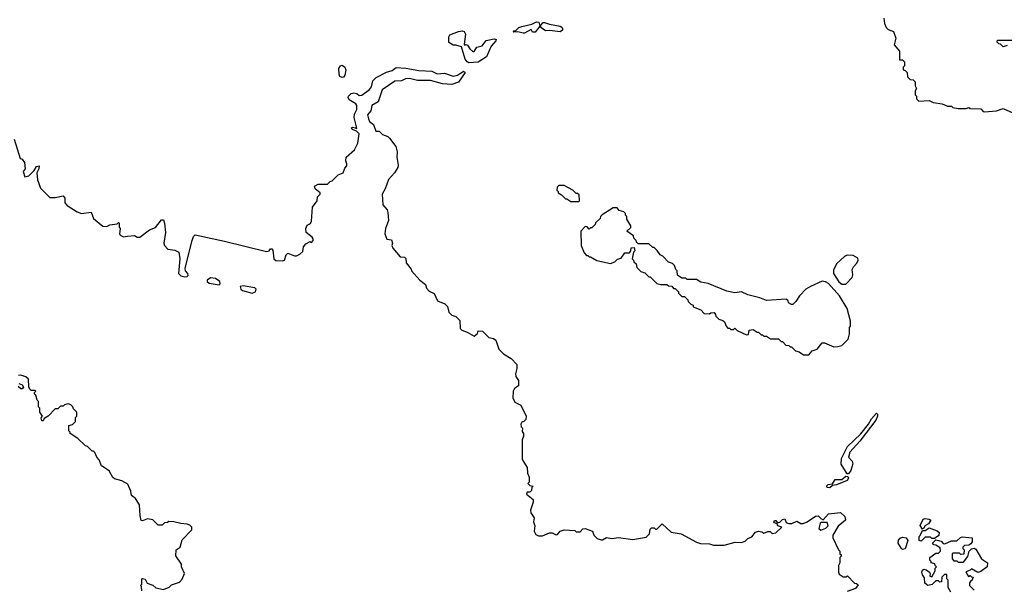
# Model space of a CAD drawing. Extents: x 2386423 to 2568864, y 578392 to 761999.
# Tile 93 of 256: x 2506567 to 2514014, y 627175 to 631484. Entities that reach past the tile are written whole.
import ezdxf

# ---------------------------------------------------------------- set-up
doc = ezdxf.new("R2010")
doc.units = 0

msp = doc.modelspace()

# ---------------------------------------------------------------- linework, layer by layer
at = {"layer": '0CON05XD'}
for points in [[(2513103.3, 631495), (2513107.5, 631455), (2513120, 631425), (2513135, 631410), (2513176.7, 631395), (2513192.5, 631345), (2513180, 631295), (2513220, 631245), (2513221.7, 631181.7), (2513245, 631180), (2513260, 631165), (2513260, 631135), (2513250, 631125), (2513250, 631105), (2513265, 631100), (2513280, 631085), (2513281.7, 631051.7), (2513301.7, 631031.7), (2513325, 631030), (2513340, 631015), (2513340, 630985), (2513350, 630965), (2513340, 630945), (2513340, 630915), (2513350, 630905), (2513350, 630885), (2513368.3, 630868.3), (2513445, 630872.5), (2513475, 630857.5), (2513545, 630847.5), (2513585, 630830), (2513615, 630830), (2513625, 630820), (2513665, 630812.5), (2513725, 630812.5), (2513745, 630820), (2513755, 630812.5), (2513835, 630810), (2513855, 630790), (2513865, 630787.5), (2513955, 630793.8), (2514005, 630812), (2514100, 630770)], [(2509965, 631158.8), (2509951.4, 631165), (2509937.5, 631185), (2509908.3, 631278.3), (2509865, 631292.5), (2509845, 631292.5), (2509813, 631313), (2509812.5, 631355), (2509820.7, 631369.3), (2509885, 631396.2), (2509915, 631400), (2509927.5, 631395), (2509940, 631375), (2509928.3, 631298.3), (2509932.5, 631292.5), (2509945, 631297.5), (2509955, 631292.5), (2509972.7, 631262.7), (2509995, 631242.5), (2510005, 631243.3), (2510025, 631277.5), (2510065, 631286.2), (2510094.1, 631325.9), (2510155, 631340), (2510170, 631335), (2510167.5, 631325), (2510132, 631285), (2510097.1, 631202.9), (2510035, 631162), (2509965, 631158.8)], [(2510375, 631381.2), (2510335, 631393.3), (2510305, 631390), (2510300, 631395), (2510305, 631400), (2510318.3, 631401.7), (2510343.3, 631425), (2510365, 631433.8), (2510440, 631450), (2510475, 631468.8), (2510492.5, 631465), (2510500, 631435), (2510465, 631390), (2510445, 631390), (2510435, 631410), (2510385, 631383.3), (2510375, 631381.2)], [(2510655, 631392), (2510575, 631403.3), (2510545, 631400), (2510507.5, 631425), (2510508.3, 631441.7), (2510525, 631462.5), (2510535, 631463.3), (2510575, 631450), (2510655, 631436), (2510667.9, 631427.9), (2510672, 631415), (2510671.2, 631405), (2510655, 631392)], [(2514035, 631290), (2514005, 631280), (2513985, 631300), (2513971.7, 631301.7), (2513960, 631315), (2513960, 631325), (2513965, 631330), (2514115, 631330)], [(2506525, 630580), (2506570, 630435), (2506585, 630430), (2506602.5, 630405), (2506607.5, 630355), (2506593.8, 630335), (2506605, 630296.7), (2506636.5, 630303.5), (2506676, 630344), (2506693.8, 630375), (2506715, 630380), (2506711.2, 630355), (2506697.5, 630325), (2506703, 630273), (2506725, 630210), (2506795, 630140), (2506835, 630140), (2506895, 630152.5), (2506907.5, 630135), (2506908.3, 630098.3), (2506925, 630080), (2507001.7, 630031.7), (2507035, 630017.5), (2507108.3, 630028.3), (2507125, 629980), (2507195, 629922.5), (2507225, 629920), (2507248.3, 629931.7), (2507305, 629940), (2507315, 629950), (2507320, 629945), (2507320, 629915), (2507327.5, 629905), (2507323, 629863), (2507331.7, 629851.7), (2507353, 629843), (2507383.6, 629846.4), (2507435, 629852.5), (2507455, 629840), (2507475, 629840), (2507550, 629895), (2507595, 629912.5), (2507640.7, 629969.3), (2507655, 629970), (2507663.3, 629945), (2507670, 629875), (2507657.5, 629795), (2507662.5, 629775), (2507688.3, 629748.3), (2507741.7, 629741.7), (2507770, 629725), (2507779.2, 629675), (2507767.9, 629565), (2507785, 629547.1), (2507815, 629538.2), (2507835, 629541.1), (2507841.3, 629548.7), (2507840, 629565), (2507821.1, 629585), (2507818.2, 629605), (2507872.1, 629815), (2507881.5, 629845), (2507893.4, 629856.6), (2508115, 629809.2), (2508435, 629730), (2508453.3, 629736.7), (2508465, 629750), (2508475, 629750), (2508481.7, 629741.7), (2508490, 629675), (2508505, 629662.5), (2508555, 629660), (2508570, 629665), (2508582.5, 629705), (2508595, 629717.5), (2508645, 629697.5), (2508661.7, 629698.3), (2508685, 629710), (2508708.3, 629731.7), (2508712.5, 629765), (2508730.7, 629789.3), (2508765, 629807.5), (2508775, 629800), (2508787, 629813), (2508787, 629827), (2508778.3, 629838.3), (2508732.5, 629875), (2508730, 629905), (2508740.7, 629929.3), (2508766.4, 629943.6), (2508775, 629960), (2508782.5, 630065), (2508817.5, 630115), (2508820, 630145), (2508840, 630165), (2508840, 630175), (2508802.5, 630205), (2508797.5, 630225), (2508825, 630240), (2508895, 630240), (2508915, 630260), (2508930, 630265), (2508975, 630310), (2509013, 630327), (2509025, 630360), (2509041.7, 630378.3), (2509042.5, 630395), (2509033, 630417), (2509037.5, 630445), (2509100.5, 630499.5), (2509125, 630550), (2509135, 630620), (2509115, 630640), (2509085, 630653.3), (2509073.3, 630665), (2509085, 630672.5), (2509107.5, 630667.5), (2509115, 630660), (2509117.5, 630665), (2509095.7, 630745.7), (2509099.1, 630770.9), (2509117.1, 630805), (2509115.7, 630835.7), (2509108.6, 630848.6), (2509058.7, 630878.7), (2509051.4, 630895), (2509054.2, 630905), (2509073.1, 630926.9), (2509095, 630932), (2509116.1, 630926.1), (2509135, 630910), (2509155, 630913.3), (2509213, 630957), (2509226.7, 630976.7), (2509238.8, 631021.2), (2509263.3, 631046.7), (2509342, 631088), (2509385, 631100), (2509415, 631123.8), (2509487.7, 631117.7), (2509585, 631099.2), (2509685, 631094.3), (2509725, 631074.3), (2509779.5, 631079.5), (2509845, 631057.5), (2509878.8, 631065), (2509924, 631096), (2509936.2, 631085), (2509887, 631013), (2509835, 630993.8), (2509765, 630999.2), (2509674.5, 631024.5), (2509575, 631024.4), (2509515, 631040.6), (2509485, 631038.1), (2509455, 631022), (2509405, 631018.6), (2509309.2, 630955), (2509277.3, 630862.7), (2509231.4, 630835), (2509222, 630795), (2509198.8, 630765), (2509204, 630735), (2509213.8, 630715), (2509242.1, 630692.1), (2509261.7, 630641.7), (2509285, 630640), (2509310, 630615), (2509350.7, 630600.7), (2509365, 630587.5), (2509412.5, 630525), (2509422.5, 630485), (2509420, 630445), (2509430, 630385), (2509427.5, 630365), (2509402.5, 630325), (2509357.5, 630275), (2509332, 630205), (2509307.5, 630165), (2509313.3, 630085), (2509347, 630047), (2509352.5, 630025), (2509356.7, 629965), (2509332.5, 629905), (2509327.5, 629865), (2509343, 629823), (2509378.3, 629818.3), (2509387.5, 629795), (2509382.5, 629775), (2509390, 629755), (2509445, 629690), (2509478.3, 629688.3), (2509487, 629677), (2509490, 629645), (2509527, 629597), (2509530, 629585), (2509593.6, 629513.6), (2509635, 629480), (2509643, 629453), (2509665, 629430), (2509703, 629413), (2509727, 629357), (2509782.5, 629335), (2509802.5, 629315), (2509813, 629273), (2509821.7, 629261.7), (2509835, 629250), (2509865, 629240), (2509895, 629210), (2509898.3, 629148.3), (2509910, 629135), (2509951.7, 629121.7), (2510005, 629090), (2510028.3, 629111.7), (2510035, 629130), (2510067, 629127), (2510115, 629080), (2510151.7, 629071.7), (2510169.3, 629059.3), (2510191.7, 628991.7), (2510226.7, 628956.7), (2510285, 628922.5), (2510327.5, 628875), (2510327.5, 628845), (2510317.5, 628805), (2510320, 628785), (2510340, 628755), (2510340, 628715), (2510310, 628695), (2510300, 628675), (2510297.5, 628625), (2510310.7, 628590.7), (2510358.3, 628568.3), (2510396.7, 628485), (2510395, 628460), (2510380, 628445), (2510365, 628440), (2510357.5, 628425), (2510360, 628405), (2510370, 628395), (2510368.3, 628368.3), (2510377.5, 628355), (2510377.5, 628335), (2510366.7, 628305), (2510367, 628157), (2510406.4, 628096.4), (2510407.5, 628055), (2510420, 628025), (2510420, 627985), (2510410, 627975), (2510425, 627960), (2510450, 627955), (2510440, 627945), (2510438.3, 627921.7), (2510425, 627910), (2510405, 627910), (2510400, 627895), (2510450, 627855), (2510450, 627835), (2510430, 627775), (2510432.5, 627755), (2510457.5, 627715), (2510453.3, 627685), (2510462.5, 627655), (2510457.5, 627615), (2510470.7, 627590.7), (2510490.7, 627580.7), (2510520.7, 627579.3), (2510575, 627603.3), (2510595, 627603.3), (2510625, 627587.5), (2510635, 627590), (2510653.9, 627616.1), (2510683.9, 627626.1), (2510765, 627620), (2510775, 627610), (2510805, 627610), (2510825, 627632.5), (2510843.6, 627636.4), (2510900, 627615), (2510910, 627585), (2510921.7, 627571.7), (2510935, 627560), (2510965, 627550), (2510975, 627550), (2511005, 627567.5), (2511045, 627560), (2511095, 627566.7), (2511205, 627552.5), (2511305, 627570), (2511330, 627595), (2511335, 627630), (2511345, 627640), (2511365, 627640), (2511375, 627630), (2511385, 627630), (2511425, 627670), (2511495, 627607.5), (2511570, 627595), (2511685, 627532.5), (2511717, 627523), (2511785, 627520), (2511815, 627510), (2511895, 627510), (2511978.3, 627531.7), (2512025, 627530), (2512055, 627540), (2512075, 627560), (2512105, 627572.5), (2512132.7, 627607.3), (2512154.2, 627615.8), (2512180.7, 627610.7), (2512195, 627600), (2512225, 627612.5), (2512241.7, 627611.7), (2512258.3, 627598.3), (2512285, 627602.5), (2512330, 627645), (2512300, 627655), (2512295, 627670), (2512275, 627677.5), (2512270, 627685), (2512275, 627696.2), (2512286.1, 627696.1), (2512295, 627680), (2512305, 627680), (2512315, 627682.5), (2512335, 627702.5), (2512355, 627707.5), (2512365, 627680), (2512383, 627673), (2512407, 627673), (2512445, 627690), (2512475, 627672.5), (2512493, 627673), (2512523.6, 627686.4), (2512585, 627727.5), (2512605, 627730), (2512625, 627710), (2512645, 627700), (2512685, 627747.5), (2512775, 627757.5), (2512807.5, 627725), (2512811.7, 627698.3), (2512757, 627653), (2512717.5, 627585), (2512717.5, 627565), (2512760, 627475), (2512770, 627465), (2512770, 627445), (2512780, 627435), (2512780, 627425), (2512770, 627415), (2512770, 627375), (2512760, 627355), (2512760, 627305), (2512765, 627290), (2512795, 627270), (2512815, 627270), (2512828.3, 627278.3), (2512881.7, 627221.7), (2512895, 627220), (2512908.3, 627208.3)], [(2509005, 631046.7), (2508987.5, 631055), (2508982.3, 631072.3), (2508982, 631115), (2508994.1, 631135.9), (2509005, 631140), (2509026.7, 631125), (2509033.3, 631105), (2509026.7, 631065), (2509015, 631050), (2509005, 631046.7)], [(2510795, 630110), (2510800, 630115), (2510798.3, 630158.3), (2510785, 630170), (2510775, 630170), (2510750, 630195), (2510685, 630230), (2510645, 630230), (2510631.7, 630218.3), (2510630, 630195), (2510640, 630185), (2510640, 630175), (2510665, 630160), (2510695, 630130), (2510705, 630130), (2510735, 630110), (2510795, 630110)], [(2512535, 628950), (2512561.7, 628978.3), (2512598.3, 628991.7), (2512635, 629040), (2512655, 629040), (2512725, 629010), (2512755, 629012.5), (2512785, 629020), (2512831.7, 629068.3), (2512841.7, 629108.3), (2512842.5, 629155), (2512850, 629165), (2512850, 629205), (2512825, 629300), (2512766.7, 629395), (2512685, 629487.5), (2512661.7, 629501.7), (2512635, 629506.7), (2512547.5, 629465), (2512512.5, 629445), (2512463.6, 629396.4), (2512438.3, 629351.7), (2512415, 629330), (2512405, 629330), (2512381.7, 629341.7), (2512378.3, 629358.3), (2512365, 629370), (2512215, 629360), (2512165, 629380), (2512075, 629402.5), (2512026.4, 629426.4), (2511975, 629417.5), (2511915, 629430), (2511775, 629487.5), (2511718.3, 629498.3), (2511685, 629520), (2511615, 629520), (2511605, 629530), (2511575, 629530), (2511541.7, 629551.7), (2511540, 629585), (2511530, 629595), (2511520, 629625), (2511505, 629640), (2511475, 629650), (2511430, 629695), (2511410, 629705), (2511388.3, 629738.3), (2511365, 629760), (2511355, 629760), (2511325, 629790), (2511245, 629790), (2511231.7, 629801.7), (2511230, 629815), (2511211.7, 629831.7), (2511208.3, 629848.3), (2511160, 629885), (2511188.3, 629911.7), (2511190, 629925), (2511160, 629975), (2511160, 629995), (2511150, 630005), (2511148.3, 630018.3), (2511135, 630030), (2511101.7, 630041.7), (2511085, 630060), (2511055, 630060), (2510971.7, 630008.3), (2510960, 629995), (2510958.3, 629981.7), (2510921.7, 629948.3), (2510920, 629935), (2510895, 629910), (2510885, 629910), (2510875, 629900), (2510858.3, 629918.3), (2510845, 629920), (2510810, 629885), (2510812.5, 629775), (2510835, 629720), (2510855, 629700), (2510865, 629700), (2510875, 629690), (2510885, 629690), (2510933, 629663), (2511035, 629640), (2511067, 629653), (2511088.3, 629671.7), (2511115, 629680), (2511145, 629720), (2511178.3, 629721.7), (2511190, 629735), (2511191.7, 629758.3), (2511215, 629760), (2511220, 629735), (2511210, 629725), (2511200, 629675), (2511210, 629665), (2511211.7, 629651.7), (2511228.3, 629638.3), (2511235, 629610), (2511265, 629580), (2511295, 629570), (2511325, 629540), (2511335, 629540), (2511385, 629490), (2511415, 629480), (2511461.7, 629481.7), (2511475, 629470), (2511498.3, 629468.3), (2511511.7, 629451.7), (2511525, 629450), (2511538.3, 629438.3), (2511550, 629425), (2511550, 629415), (2511575, 629390), (2511595, 629390), (2511608.3, 629378.3), (2511620, 629365), (2511621.7, 629351.7), (2511641.7, 629331.7), (2511660, 629325), (2511661.7, 629311.7), (2511718.3, 629288.3), (2511743, 629263), (2511785, 629260), (2511793, 629267), (2511818.3, 629268.3), (2511830, 629255), (2511831.7, 629241.7), (2511855, 629220), (2511885, 629210), (2511898.3, 629198.3), (2511910, 629165), (2511921.7, 629151.7), (2511935, 629150), (2511945, 629140), (2511965, 629140), (2511975, 629150), (2511993, 629133), (2512065, 629100), (2512078.3, 629101.7), (2512083.6, 629136.4), (2512115, 629140), (2512145, 629120), (2512155, 629120), (2512175, 629100), (2512185, 629100), (2512195, 629090), (2512215, 629090), (2512245, 629070), (2512305, 629070), (2512325, 629050), (2512335, 629050), (2512361.7, 629021.7), (2512385, 629020), (2512395, 629010), (2512405, 629010), (2512435, 628980), (2512461.7, 628971.7), (2512495, 628950), (2512535, 628950)], [(2512815, 629482.5), (2512862.5, 629535), (2512867.5, 629555), (2512862.5, 629595), (2512872.5, 629615), (2512898.3, 629641.7), (2512907.5, 629665), (2512905, 629680), (2512871.7, 629701.7), (2512825, 629702.5), (2512805, 629692.5), (2512745, 629637.5), (2512720.7, 629589.3), (2512721.2, 629565), (2512761.7, 629501.7), (2512785, 629483.3), (2512815, 629482.5)], [(2508075, 629479.2), (2508084.1, 629485.9), (2508080.6, 629505), (2508047.8, 629527.8), (2508009.5, 629530.5), (2507986, 629515), (2507985.8, 629505), (2508001.3, 629491.3), (2508075, 629479.2)], [(2508325, 629414.7), (2508351.1, 629425), (2508355.6, 629445), (2508345, 629457.1), (2508258.3, 629471.7), (2508233.8, 629465), (2508240.8, 629445), (2508252.5, 629435), (2508325, 629414.7)], [(2507490, 627165), (2507487.5, 627197.5), (2507480, 627205), (2507490, 627215), (2507490, 627255), (2507495, 627257.5), (2507515, 627252.5), (2507531.7, 627221.7), (2507575, 627206.2), (2507596.4, 627186.4), (2507655, 627173.3), (2507698.3, 627191.7), (2507715, 627210), (2507775, 627230), (2507797, 627253), (2507812.5, 627295), (2507790, 627345), (2507790, 627365), (2507748.3, 627428.3), (2507750, 627475), (2507780, 627495), (2507795, 627550), (2507870, 627625), (2507870, 627645), (2507855, 627660), (2507835, 627667.5), (2507785, 627672.5), (2507733, 627687), (2507695, 627687.5), (2507685, 627680), (2507661.7, 627678.3), (2507645, 627660), (2507615, 627660), (2507575, 627700), (2507535, 627707.5), (2507496.4, 627693.6), (2507487, 627697), (2507477.5, 627735), (2507472.5, 627815), (2507443, 627863), (2507412.5, 627885), (2507407, 627917), (2507385, 627970), (2507340, 627995), (2507285, 628010), (2507270.7, 628020.7), (2507245, 628072.5), (2507185, 628110), (2507167.5, 628155), (2507150, 628175), (2507135, 628210), (2507125, 628220), (2507115, 628220), (2507080, 628255), (2507065, 628260), (2507007, 628317), (2506950, 628355), (2506950, 628365), (2506940, 628375), (2506940, 628415), (2506967, 628423), (2506990, 628445), (2506990, 628475), (2507000, 628485), (2507000, 628515), (2506975, 628540), (2506970, 628555), (2506955, 628570), (2506935, 628577.5), (2506905, 628570), (2506895, 628560), (2506875, 628560), (2506855, 628540), (2506835, 628540), (2506782.5, 628485), (2506751.7, 628468.3), (2506745, 628450), (2506735, 628450), (2506728.3, 628471.7), (2506740, 628485), (2506720, 628515), (2506720, 628545), (2506710, 628555), (2506710, 628595), (2506700, 628605), (2506690, 628645), (2506680, 628655), (2506680, 628665), (2506690, 628675), (2506685, 628680), (2506655, 628680), (2506645, 628690), (2506637, 628707), (2506633.9, 628763.9), (2506613.9, 628783.9), (2506575, 628796.2), (2506557, 628793)], [(2506561.2, 628731.2), (2506585, 628723.3), (2506596.4, 628703.6), (2506587, 628693), (2506575, 628692.5), (2506555, 628710)], [(2512835, 628050), (2512825, 628050), (2512781.1, 628121.1), (2512781.4, 628165), (2512828.6, 628255), (2512928.9, 628351.1), (2512986.5, 628423.5), (2513008.6, 628465), (2513046.7, 628506.7), (2513055, 628500), (2513055.6, 628485), (2513042.5, 628455), (2512921.4, 628295), (2512845, 628212.5), (2512836.2, 628175), (2512864.1, 628144.1), (2512868.8, 628125), (2512852.5, 628075), (2512835, 628050)], [(2512695, 627942.5), (2512673.3, 627945), (2512671.7, 627958.3), (2512682, 627968), (2512715, 627972.5), (2512734.4, 628005.6), (2512784.4, 628005.6), (2512815, 628032), (2512829.1, 628029.1), (2512834.3, 628015), (2512825, 627997.5), (2512745, 627965.8), (2512715, 627960), (2512695, 627942.5)], [(2512625, 627622.5), (2512665, 627637.5), (2512682.5, 627655), (2512675, 627680), (2512625, 627680), (2512620, 627675), (2512610, 627635), (2512625, 627622.5)], [(2513395, 627630), (2513377.5, 627657.5), (2513401.2, 627705), (2513415, 627712), (2513446.7, 627706.7), (2513458.3, 627698.3), (2513440, 627670), (2513413.6, 627656.4), (2513408.3, 627641.7), (2513395, 627630)], [(2513385, 627540), (2513370, 627545), (2513370, 627575), (2513378.3, 627581.7), (2513395, 627620), (2513415, 627620), (2513445, 627640), (2513507, 627617), (2513520, 627605), (2513518.3, 627581.7), (2513485, 627560), (2513465, 627560), (2513455, 627570), (2513415, 627570), (2513385, 627540)], [(2513245, 627476.7), (2513235, 627483.3), (2513211.2, 627525), (2513212.7, 627547.3), (2513225, 627561.2), (2513245, 627570), (2513272.5, 627565), (2513283.3, 627545), (2513265, 627482.5), (2513245, 627476.7)], [(2513610, 627155), (2513588.3, 627188.3), (2513590, 627245), (2513580, 627255), (2513578.3, 627288.3), (2513561.7, 627288.3), (2513541.7, 627268.3), (2513538.3, 627231.7), (2513525, 627230), (2513515, 627240), (2513495, 627240), (2513469.2, 627210.8), (2513435, 627204), (2513412.1, 627222.1), (2513411.2, 627261.2), (2513394.4, 627284.4), (2513389.2, 627305), (2513395, 627320), (2513405, 627326.7), (2513423.9, 627323.9), (2513447.5, 627305), (2513452.5, 627295), (2513450, 627275), (2513465, 627270), (2513490, 627315), (2513490, 627335), (2513500, 627345), (2513490, 627355), (2513488.3, 627368.3), (2513460, 627375), (2513460, 627385), (2513450, 627395), (2513450, 627415), (2513495, 627450), (2513515, 627450), (2513530, 627465), (2513528.3, 627488.3), (2513495, 627510), (2513481.7, 627511.7), (2513470, 627525), (2513495, 627550), (2513535, 627540), (2513551.7, 627521.7), (2513565, 627520), (2513615, 627542.5), (2513655, 627542.5), (2513681.7, 627568.3), (2513695, 627573.3), (2513770, 627565), (2513770, 627535), (2513761.7, 627518.3), (2513745, 627508.8), (2513713.6, 627506.4), (2513700, 627495), (2513700, 627485), (2513710, 627475), (2513708.3, 627441.7), (2513685, 627440), (2513675, 627450), (2513625, 627450), (2513620, 627445), (2513620, 627405), (2513631.7, 627391.7), (2513655, 627390), (2513665, 627380), (2513705, 627380), (2513736.7, 627423.3), (2513747.5, 627465), (2513765, 627482.5), (2513785, 627487.5), (2513798.3, 627478.3), (2513842.5, 627405), (2513887.5, 627375), (2513883.3, 627345), (2513835, 627310), (2513813, 627303), (2513765, 627330), (2513755, 627320), (2513721.7, 627308.3), (2513741.7, 627271.7), (2513755, 627280), (2513765, 627270), (2513778.3, 627268.3), (2513768.3, 627241.7), (2513761.7, 627238.3), (2513750, 627225), (2513750, 627205), (2513785, 627170)], [(2512908.3, 627208.3), (2512888.3, 627181.7), (2512825, 627160)]]:
    msp.add_lwpolyline(points, dxfattribs=at)

doc.saveas('drawing.dxf')
